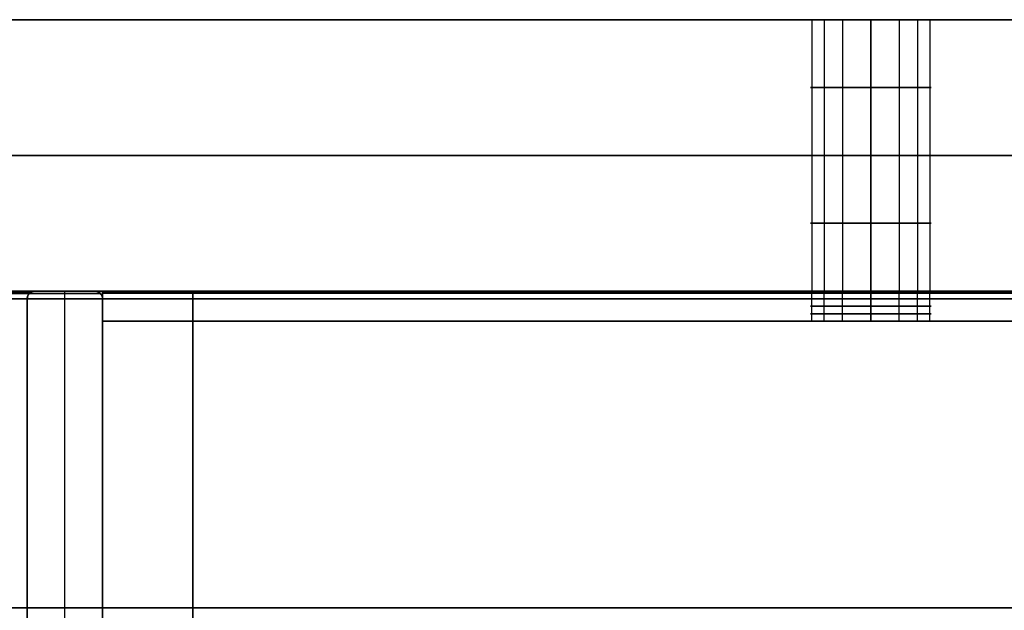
# Model space of a CAD drawing. Header units: millimetres. Extents: x -360 to 360, y 0 to 442.
# Tile 5 of 41: x -322 to -256, y 321 to 360. Entities that reach past the tile are written whole.
import ezdxf

# ---------------------------------------------------------------- set-up
doc = ezdxf.new("R2010")
doc.units = ezdxf.units.MM
doc.header["$MEASUREMENT"] = 0
for name, color, linetype in [('IGES LEVEL 14', 7, 'Continuous'), ('IGES LEVEL 20', 7, 'Continuous'), ('IGES LEVEL 26', 7, 'Continuous'), ('IGES LEVEL 27', 7, 'Continuous'), ('IGES LEVEL 28', 7, 'Continuous'), ('IGES LEVEL 34', 7, 'Continuous'), ('IGES LEVEL 5', 7, 'Continuous'), ('IGES LEVEL 6', 7, 'Continuous'), ('IGES LEVEL 9', 7, 'Continuous')]:
    doc.layers.add(name, color=color, linetype=linetype)

msp = doc.modelspace()

# ---------------------------------------------------------------- linework, layer by layer
at = {"layer": 'IGES LEVEL 14', "color": 252}
for centre, start, end in [((-320.5, 341.5), 90, 180), ((-316.5, 341.5), 360, 90)]:
    msp.add_arc(centre, 0.5, start, end, dxfattribs=at)
at = {"layer": 'IGES LEVEL 14'}
for points in [[(-321, 341.5, 294.789), (-321, 341.793, 294.789), (-320.793, 342, 294.88), (-320.5, 342, 295.007)], [(-320.5, 342, -295.007), (-320.793, 342, -294.88), (-321, 341.793, -294.789), (-321, 341.5, -294.789)], [(-316.5, 342, 296.751), (-316.207, 342, 296.879), (-316, 341.793, 296.969), (-316, 341.5, 296.969)], [(-316, 341.5, -296.969), (-316, 341.793, -296.969), (-316.207, 342, -296.879), (-316.5, 342, -296.751)]]:
    msp.add_rational_spline(points, [1, 0.804737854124, 0.804737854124, 1], degree=3, dxfattribs=at)
at = {"layer": 'IGES LEVEL 14', "color": 252}
for points in [[(-321, 341.5, -294.789), (-321, 341.793, -294.789), (-320.793, 342, -294.88), (-320.5, 342, -295.007)], [(-320.5, 342, 295.007), (-320.793, 342, 294.88), (-321, 341.793, 294.789), (-321, 341.5, 294.789)], [(-320.5, 342, -295.007), (-320.793, 342, -294.88), (-321, 341.793, -294.789), (-321, 341.5, -294.789)], [(-321, 341.5, 294.789), (-321, 341.793, 294.789), (-320.793, 342, 294.88), (-320.5, 342, 295.007)], [(-316.5, 342, -296.751), (-316.207, 342, -296.879), (-316, 341.793, -296.969), (-316, 341.5, -296.969)], [(-316, 341.5, 296.969), (-316, 341.793, 296.969), (-316.207, 342, 296.879), (-316.5, 342, 296.751)], [(-316, 341.5, -296.969), (-316, 341.793, -296.969), (-316.207, 342, -296.879), (-316.5, 342, -296.751)], [(-316.5, 342, 296.751), (-316.207, 342, 296.879), (-316, 341.793, 296.969), (-316, 341.5, 296.969)]]:
    msp.add_rational_spline(points, [1, 0.804737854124, 0.804737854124, 1], degree=3, dxfattribs=at)
for points in [[(-320.817, 341.887, 294.869), (-320.817, 341.887), (-320.817, 341.887, -294.869)], [(-320.5, 342, -295.007), (-318.5, 342, -295.879), (-316.5, 342, -296.751)], [(-316.5, 342, 296.751), (-318.5, 342, 295.879), (-320.5, 342, 295.007)], [(-320.5, 342, 295.007), (-320.5, 342), (-320.5, 342, -295.007)], [(-316.5, 342, 296.751), (-318.5, 342, 295.879), (-320.5, 342, 295.007)], [(-320.5, 342, 295.007), (-320.5, 342), (-320.5, 342, -295.007)], [(-320.5, 342, -295.007), (-318.5, 342, -295.879), (-316.5, 342, -296.751)], [(-320.5, 342), (-318.5, 342), (-316.5, 342)], [(-318.5, 292, -295.879), (-318.5, 317, -295.879), (-318.5, 342, -295.879)], [(-318.5, 292, 295.879), (-318.5, 317, 295.879), (-318.5, 342, 295.879)], [(-318.5, 342, 295.879), (-318.5, 342), (-318.5, 342, -295.879)], [(-316.5, 342, -296.751), (-316.5, 342), (-316.5, 342, 296.751)], [(-316.5, 342, -296.751), (-316.5, 342), (-316.5, 342, 296.751)], [(-321, 292.5, -294.789), (-321, 317, -294.789), (-321, 341.5, -294.789)], [(-321, 341.5, 294.789), (-321, 317, 294.789), (-321, 292.5, 294.789)], [(-321, 292.5, -294.789), (-321, 317, -294.789), (-321, 341.5, -294.789)], [(-321, 341.5, -294.789), (-321, 341.5), (-321, 341.5, 294.789)], [(-321, 341.5, 294.789), (-321, 317, 294.789), (-321, 292.5, 294.789)], [(-321, 292.5), (-321, 317), (-321, 341.5)], [(-321, 341.5, -294.789), (-321, 341.5), (-321, 341.5, 294.789)], [(-316.146, 341.854, 296.905), (-316.146, 341.854), (-316.146, 341.854, -296.905)], [(-316, 341.5, -296.969), (-316, 317, -296.969), (-316, 292.5, -296.969)], [(-316, 292.5, 296.969), (-316, 317, 296.969), (-316, 341.5, 296.969)], [(-316, 292.5, 296.969), (-316, 317, 296.969), (-316, 341.5, 296.969)], [(-316, 341.5, 296.969), (-316, 341.5), (-316, 341.5, -296.969)], [(-316, 341.5, -296.969), (-316, 317, -296.969), (-316, 292.5, -296.969)], [(-316, 292.5), (-316, 317), (-316, 341.5)], [(-316, 341.5, 296.969), (-316, 341.5), (-316, 341.5, -296.969)]]:
    msp.add_open_spline(points, degree=2, dxfattribs=at)
at = {"layer": 'IGES LEVEL 14'}
for points in [[(-320.5, 342, -295.007), (-318.5, 342, -295.879), (-316.5, 342, -296.751)], [(-320.5, 342, 295.007), (-320.5, 342), (-320.5, 342, -295.007)], [(-316.5, 342, 296.751), (-318.5, 342, 295.879), (-320.5, 342, 295.007)], [(-316.5, 342, -296.751), (-316.5, 342), (-316.5, 342, 296.751)], [(-321, 292.5, -294.789), (-321, 317, -294.789), (-321, 341.5, -294.789)], [(-321, 341.5, 294.789), (-321, 317, 294.789), (-321, 292.5, 294.789)], [(-321, 341.5, -294.789), (-321, 341.5), (-321, 341.5, 294.789)], [(-316, 341.5, -296.969), (-316, 317, -296.969), (-316, 292.5, -296.969)], [(-316, 292.5, 296.969), (-316, 317, 296.969), (-316, 341.5, 296.969)], [(-316, 341.5, 296.969), (-316, 341.5), (-316, 341.5, -296.969)]]:
    msp.add_open_spline(points, degree=2, dxfattribs=at)
at = {"layer": 'IGES LEVEL 20', "extrusion": (1, 0, 0)}
for centre, start, end in [((341.5, -295.5, -316), 270, 0), ((341.5, -276.5, -316), 0, 90)]:
    msp.add_arc(centre, 0.5, start, end, dxfattribs=at)
at = {"layer": 'IGES LEVEL 20', "color": 252, "extrusion": (1, 0, 0)}
for centre, start, end in [((341.5, -276.5, -316), 0, 90), ((341.5, -295.5, -316), 270, 0), ((341.5, -295.5, -316), 270, 0), ((341.5, -276.5, -316), 0, 90)]:
    msp.add_arc(centre, 0.5, start, end, dxfattribs=at)
at = {"layer": 'IGES LEVEL 20', "extrusion": (0, 1, 0)}
for centre, start, end in [((265, -286, 342), 270, 90), ((265, -286, 342), 90, 270), ((265, -286, 340), 270, 90), ((265, -286, 340), 90, 270)]:
    msp.add_arc(centre, 4, start, end, dxfattribs=at)
at = {"layer": 'IGES LEVEL 20', "color": 252, "extrusion": (0, 1, 0)}
for centre, start, end in [((265, -286, 342), 270, 90), ((265, -286, 342), 90, 270), ((265, -286, 341.5), 270, 90), ((265, -286, 341.5), 90, 270), ((265, -286, 341), 270, 90), ((265, -286, 341), 90, 270), ((265, -286, 340.5), 270, 90), ((265, -286, 340), 270, 90), ((265, -286, 340), 270, 90), ((265, -286, 340.5), 90, 270), ((265, -286, 340), 90, 270), ((265, -286, 340), 90, 270)]:
    msp.add_arc(centre, 4, start, end, dxfattribs=at)
at = {"layer": 'IGES LEVEL 20'}
for points in [[(-316, 342, -295.5), (0, 342, -295.5), (316, 342, -295.5)], [(-316, 342, -276.5), (-316, 342, -286), (-316, 342, -295.5)], [(316, 342, -276.5), (0, 342, -276.5), (-316, 342, -276.5)], [(-265, 342, -290), (-265, 341, -290), (-265, 340, -290)], [(-265, 340, -282), (-265, 341, -282), (-265, 342, -282)], [(-316, 341.5, -296), (-316, 317, -296), (-316, 292.5, -296)], [(316, 341.5, -296), (0, 341.5, -296), (-316, 341.5, -296)], [(-316, 341.5, -276), (0, 341.5, -276), (316, 341.5, -276)], [(-316, 292.5, -276), (-316, 317, -276), (-316, 341.5, -276)], [(-316, 294, -278), (-316, 317, -278), (-316, 340, -278)], [(-316, 340, -294), (-316, 317, -294), (-316, 294, -294)], [(-316, 340, -278), (-316, 340, -286), (-316, 340, -294)], [(316, 340, -278), (0, 340, -278), (-316, 340, -278)], [(-316, 340, -294), (0, 340, -294), (316, 340, -294)]]:
    msp.add_open_spline(points, degree=2, dxfattribs=at)
at = {"layer": 'IGES LEVEL 20', "color": 252}
for points in [[(-316, 342, -276.5), (-316, 342, -286), (-316, 342, -295.5)], [(-316, 340, -286), (-316, 341, -286), (-316, 342, -286)], [(-316, 342, -295.5), (0, 342, -295.5), (316, 342, -295.5)], [(-316, 342, -276.5), (-316, 342, -286), (-316, 342, -295.5)], [(-316, 342, -295.5), (0, 342, -295.5), (316, 342, -295.5)], [(316, 342, -276.5), (0, 342, -276.5), (-316, 342, -276.5)], [(-316, 342, -286), (-292.5, 342, -286), (-269, 342, -286)], [(316, 342, -276.5), (0, 342, -276.5), (-316, 342, -276.5)], [(316, 341.887, -276.183), (0, 341.887, -276.183), (-316, 341.887, -276.183)], [(-268.923, 340, -286.78), (-268.923, 341, -286.78), (-268.923, 342, -286.78)], [(-268.092, 340, -283.462), (-268.092, 341, -283.462), (-268.092, 342, -283.462)], [(-266.886, 340, -289.528), (-266.886, 341, -289.528), (-266.886, 342, -289.528)], [(-265, 340, -290), (-265, 341, -290), (-265, 342, -290)], [(-265, 342, -282), (-265, 341, -282), (-265, 340, -282)], [(-265, 340, -282), (-265, 341, -282), (-265, 342, -282)], [(-265, 342, -290), (-265, 341, -290), (-265, 340, -290)], [(-263.114, 340, -289.528), (-263.114, 341, -289.528), (-263.114, 342, -289.528)], [(-261.908, 340, -283.462), (-261.908, 341, -283.462), (-261.908, 342, -283.462)], [(-261.077, 340, -286.78), (-261.077, 341, -286.78), (-261.077, 342, -286.78)], [(-261, 342, -286), (0, 342, -286), (261, 342, -286)], [(316, 341.854, -295.854), (0, 341.854, -295.854), (-316, 341.854, -295.854)], [(-316, 292.5, -276), (-316, 317, -276), (-316, 341.5, -276)], [(-316, 341.5, -296), (-316, 317, -296), (-316, 292.5, -296)], [(316, 341.5, -296), (0, 341.5, -296), (-316, 341.5, -296)], [(-316, 341.5, -296), (-316, 317, -296), (-316, 292.5, -296)], [(316, 341.5, -296), (0, 341.5, -296), (-316, 341.5, -296)], [(-316, 341.5, -276), (0, 341.5, -276), (316, 341.5, -276)], [(-316, 292.5, -276), (-316, 317, -276), (-316, 341.5, -276)], [(-316, 341.5, -276), (0, 341.5, -276), (316, 341.5, -276)], [(-316, 340, -294), (-316, 340, -286), (-316, 340, -278)], [(-316, 340, -278), (-316, 317, -278), (-316, 294, -278)], [(-316, 294, -294), (-316, 317, -294), (-316, 340, -294)], [(-316, 294, -278), (-316, 317, -278), (-316, 340, -278)], [(-316, 340, -278), (0, 340, -278), (316, 340, -278)], [(316, 340, -294), (0, 340, -294), (-316, 340, -294)], [(-316, 340, -294), (-316, 317, -294), (-316, 294, -294)], [(-316, 340, -278), (-316, 340, -286), (-316, 340, -294)], [(-316, 340, -294), (0, 340, -294), (316, 340, -294)], [(316, 340, -278), (0, 340, -278), (-316, 340, -278)], [(-316, 340, -286), (-292.5, 340, -286), (-269, 340, -286)], [(-261, 340, -286), (0, 340, -286), (261, 340, -286)]]:
    msp.add_open_spline(points, degree=2, dxfattribs=at)
for points, knots in [([(-265, 342, -290), (-265.971, 342, -290), (-266.91, 342, -289.646), (-267.973, 342, -288.713), (-268.24, 342, -288.388), (-268.815, 342, -287.395), (-269, 342, -286.704), (-269, 342, -285.296), (-268.815, 342, -284.606), (-268.24, 342, -283.613), (-267.973, 342, -283.288), (-266.91, 342, -282.354), (-265.971, 342, -282), (-265, 342, -282)], [0, 0, 0, 0, 0.229258, 0.229258, 0.333762, 0.333762, 0.499994, 0.499994, 0.666123, 0.666123, 0.770728, 0.770728, 1, 1, 1, 1]), ([(-265, 342, -282), (-264.029, 342, -282), (-263.09, 342, -282.354), (-262.027, 342, -283.287), (-261.76, 342, -283.612), (-261.185, 342, -284.605), (-261, 342, -285.296), (-261, 342, -286.704), (-261.185, 342, -287.394), (-261.76, 342, -288.387), (-262.027, 342, -288.712), (-263.09, 342, -289.646), (-264.029, 342, -290), (-265, 342, -290)], [1, 1, 1, 1, 1.229258, 1.229258, 1.333762, 1.333762, 1.499994, 1.499994, 1.666123, 1.666123, 1.770728, 1.770728, 2, 2, 2, 2])]:
    msp.add_open_spline(points, degree=3, knots=knots, dxfattribs=at)
at = {"layer": 'IGES LEVEL 26', "extrusion": (0, 1, 0)}
for centre, start, end in [((265, -286, 360), 270, 90), ((265, 286, 360), 270, 90), ((265, -286, 360), 90, 270), ((265, 286, 360), 90, 270), ((265, -286, 342), 270, 90), ((265, 286, 342), 270, 90), ((265, -286, 342), 90, 270), ((265, 286, 342), 90, 270)]:
    msp.add_arc(centre, 4, start, end, dxfattribs=at)
at = {"layer": 'IGES LEVEL 26', "color": 255, "extrusion": (0, 1, 0)}
for centre, start, end in [((265, 286, 360), 270, 90), ((265, -286, 360), 270, 90), ((265, -286, 360), 270, 90), ((265, 286, 360), 270, 90), ((265, 286, 360), 90, 270), ((265, -286, 360), 90, 270), ((265, 286, 360), 90, 270), ((265, -286, 360), 90, 270), ((265, -286, 355.5), 270, 90), ((265, 286, 355.5), 270, 90), ((265, 286, 355.5), 90, 270), ((265, -286, 355.5), 90, 270), ((265, -286, 351), 270, 90), ((265, 286, 351), 270, 90), ((265, 286, 351), 90, 270), ((265, -286, 351), 90, 270), ((265, -286, 346.5), 270, 90), ((265, 286, 346.5), 270, 90), ((265, 286, 346.5), 90, 270), ((265, -286, 346.5), 90, 270), ((265, 286, 342), 270, 90), ((265, -286, 342), 270, 90), ((265, -286, 342), 270, 90), ((265, 286, 342), 270, 90), ((265, 286, 342), 90, 270), ((265, -286, 342), 90, 270), ((265, 286, 342), 90, 270), ((265, -286, 342), 90, 270)]:
    msp.add_arc(centre, 4, start, end, dxfattribs=at)
at = {"layer": 'IGES LEVEL 26'}
for points in [[(340, 360, 315), (0, 360, 315), (-340, 360, 315)], [(-340, 360, -315), (0, 360, -315), (340, 360, -315)], [(-265, 342, -282), (-265, 351, -282), (-265, 360, -282)], [(-265, 360, -290), (-265, 351, -290), (-265, 342, -290)], [(-265, 342, 290), (-265, 351, 290), (-265, 360, 290)], [(-265, 360, 282), (-265, 351, 282), (-265, 342, 282)], [(340, 342, 315), (0, 342, 315), (-340, 342, 315)], [(-340, 342, -315), (0, 342, -315), (340, 342, -315)]]:
    msp.add_open_spline(points, degree=2, dxfattribs=at)
at = {"layer": 'IGES LEVEL 26', "color": 255}
for points in [[(340, 360, -315), (0, 360, -315), (-340, 360, -315)], [(-340, 360, 315), (0, 360, 315), (340, 360, 315)], [(-340, 360, -315), (0, 360, -315), (340, 360, -315)], [(340, 360, 315), (0, 360, 315), (-340, 360, 315)], [(-340, 360), (-293.75, 360), (-247.5, 360)], [(-268.923, 360, -285.22), (-268.923, 351, -285.22), (-268.923, 342, -285.22)], [(-268.923, 360, 286.78), (-268.923, 351, 286.78), (-268.923, 342, 286.78)], [(-268.092, 360, -288.538), (-268.092, 351, -288.538), (-268.092, 342, -288.538)], [(-268.092, 360, 283.462), (-268.092, 351, 283.462), (-268.092, 342, 283.462)], [(-266.886, 360, -282.472), (-266.886, 351, -282.472), (-266.886, 342, -282.472)], [(-266.886, 360, 289.528), (-266.886, 351, 289.528), (-266.886, 342, 289.528)], [(-265, 360, 290), (-265, 351, 290), (-265, 342, 290)], [(-265, 342, 282), (-265, 351, 282), (-265, 360, 282)], [(-265, 360, -282), (-265, 351, -282), (-265, 342, -282)], [(-265, 342, -290), (-265, 351, -290), (-265, 360, -290)], [(-265, 360, -290), (-265, 351, -290), (-265, 342, -290)], [(-265, 342, -282), (-265, 351, -282), (-265, 360, -282)], [(-265, 360, 282), (-265, 351, 282), (-265, 342, 282)], [(-265, 342, 290), (-265, 351, 290), (-265, 360, 290)], [(-263.114, 360, 289.528), (-263.114, 351, 289.528), (-263.114, 342, 289.528)], [(-263.114, 360, -282.472), (-263.114, 351, -282.472), (-263.114, 342, -282.472)], [(-261.908, 360, 283.462), (-261.908, 351, 283.462), (-261.908, 342, 283.462)], [(-261.908, 360, -288.538), (-261.908, 351, -288.538), (-261.908, 342, -288.538)], [(-261.077, 360, 286.78), (-261.077, 351, 286.78), (-261.077, 342, 286.78)], [(-261.077, 360, -285.22), (-261.077, 351, -285.22), (-261.077, 342, -285.22)], [(-340, 351, -315), (0, 351, -315), (340, 351, -315)], [(340, 351, 315), (0, 351, 315), (-340, 351, 315)], [(-340, 342, -315), (0, 342, -315), (340, 342, -315)], [(340, 342, 315), (0, 342, 315), (-340, 342, 315)], [(-340, 342, -315), (0, 342, -315), (340, 342, -315)], [(340, 342, 315), (0, 342, 315), (-340, 342, 315)], [(-340, 342), (-293.75, 342), (-247.5, 342)]]:
    msp.add_open_spline(points, degree=2, dxfattribs=at)
at = {"layer": 'IGES LEVEL 27'}
for points in [[(-310, 342, 315), (-310, 342, 306), (-310, 342, 297)], [(-310, 342, 297), (0, 342, 297), (310, 342, 297)], [(-310, 277, 297), (-310, 309.5, 297), (-310, 342, 297)], [(-310, 342, 315), (0, 342, 315), (310, 342, 315)], [(-310, 277, 315), (-310, 309.5, 315), (-310, 342, 315)]]:
    msp.add_open_spline(points, degree=2, dxfattribs=at)
at = {"layer": 'IGES LEVEL 27', "color": 255}
for points in [[(-310, 342, 297), (-310, 342, 306), (-310, 342, 315)], [(-310, 342, 315), (0, 342, 315), (310, 342, 315)], [(310, 342, 297), (0, 342, 297), (-310, 342, 297)], [(-310, 342, 306), (0, 342, 306), (310, 342, 306)], [(-310, 277, 315), (-310, 309.5, 315), (-310, 342, 315)], [(-310, 342, 315), (-310, 342, 306), (-310, 342, 297)], [(-310, 342, 297), (-310, 309.5, 297), (-310, 277, 297)], [(-310, 277, 306), (-310, 309.5, 306), (-310, 342, 306)], [(-310, 277, 297), (-310, 309.5, 297), (-310, 342, 297)], [(-310, 342, 297), (0, 342, 297), (310, 342, 297)], [(-310, 277, 315), (-310, 309.5, 315), (-310, 342, 315)], [(-310, 342, 315), (0, 342, 315), (310, 342, 315)]]:
    msp.add_open_spline(points, degree=2, dxfattribs=at)
at = {"layer": 'IGES LEVEL 28'}
for points in [[(-310, 342, -297), (-310, 342, -306), (-310, 342, -315)], [(-310, 342, -315), (0, 342, -315), (310, 342, -315)], [(-310, 277, -315), (-310, 309.5, -315), (-310, 342, -315)], [(-310, 342, -297), (0, 342, -297), (310, 342, -297)], [(-310, 277, -297), (-310, 309.5, -297), (-310, 342, -297)]]:
    msp.add_open_spline(points, degree=2, dxfattribs=at)
at = {"layer": 'IGES LEVEL 28', "color": 255}
for points in [[(-310, 342, -315), (-310, 342, -306), (-310, 342, -297)], [(-310, 342, -297), (0, 342, -297), (310, 342, -297)], [(310, 342, -315), (0, 342, -315), (-310, 342, -315)], [(-310, 342, -306), (0, 342, -306), (310, 342, -306)], [(-310, 277, -297), (-310, 309.5, -297), (-310, 342, -297)], [(-310, 342, -297), (-310, 342, -306), (-310, 342, -315)], [(-310, 342, -315), (-310, 309.5, -315), (-310, 277, -315)], [(-310, 277, -306), (-310, 309.5, -306), (-310, 342, -306)], [(-310, 277, -315), (-310, 309.5, -315), (-310, 342, -315)], [(-310, 342, -315), (0, 342, -315), (310, 342, -315)], [(-310, 277, -297), (-310, 309.5, -297), (-310, 342, -297)], [(-310, 342, -297), (0, 342, -297), (310, 342, -297)]]:
    msp.add_open_spline(points, degree=2, dxfattribs=at)
at = {"layer": 'IGES LEVEL 34', "color": 253}
for points in [[(-341, 321, 335), (0, 321, 335), (341, 321, 335)], [(341, 321, -335), (0, 321, -335), (-341, 321, -335)]]:
    msp.add_open_spline(points, degree=2, dxfattribs=at)
at = {"layer": 'IGES LEVEL 5', "color": 252}
for points in [[(-320.817, 341.887, -294.869), (-337.197, 341.887, -310.086), (-353.577, 341.887, -325.302)], [(-320.5, 342, -295.007), (-336.931, 342, -310.271), (-353.361, 342, -325.535)], [(-320.5, 342, -295.007), (-336.931, 342, -310.271), (-353.361, 342, -325.535)], [(-350.639, 342, -328.465), (-333.569, 342, -312.608), (-316.5, 342, -296.751)], [(-350.639, 342, -328.465), (-333.569, 342, -312.608), (-316.5, 342, -296.751)], [(-316.5, 342, -296.751), (-318.5, 342, -295.879), (-320.5, 342, -295.007)], [(-316.5, 342, -296.751), (-318.5, 342, -295.879), (-320.5, 342, -295.007)], [(-318.5, 292, -295.879), (-318.5, 317, -295.879), (-318.5, 342, -295.879)], [(-353.702, 341.5, -325.168), (-337.351, 341.5, -309.979), (-321, 341.5, -294.789)], [(-353.702, 341.5, -325.168), (-337.351, 341.5, -309.979), (-321, 341.5, -294.789)], [(-316.146, 341.854, -296.905), (-333.272, 341.854, -312.815), (-350.398, 341.854, -328.724)], [(-316, 341.5, -296.969), (-333.149, 341.5, -312.9), (-350.298, 341.5, -328.832)], [(-316, 341.5, -296.969), (-333.149, 341.5, -312.9), (-350.298, 341.5, -328.832)], [(-321, 341.5, -294.789), (-321, 317, -294.789), (-321, 292.5, -294.789)], [(-321, 341.5, -294.789), (-321, 317, -294.789), (-321, 292.5, -294.789)], [(-316, 292.5, -296.969), (-316, 317, -296.969), (-316, 341.5, -296.969)], [(-316, 292.5, -296.969), (-316, 317, -296.969), (-316, 341.5, -296.969)]]:
    msp.add_open_spline(points, degree=2, dxfattribs=at)
at = {"layer": 'IGES LEVEL 5'}
for points in [[(-320.5, 342, -295.007), (-336.931, 342, -310.271), (-353.361, 342, -325.535)], [(-350.639, 342, -328.465), (-333.569, 342, -312.608), (-316.5, 342, -296.751)], [(-316.5, 342, -296.751), (-318.5, 342, -295.879), (-320.5, 342, -295.007)], [(-353.702, 341.5, -325.168), (-337.351, 341.5, -309.979), (-321, 341.5, -294.789)], [(-316, 341.5, -296.969), (-333.149, 341.5, -312.9), (-350.298, 341.5, -328.832)], [(-321, 341.5, -294.789), (-321, 317, -294.789), (-321, 292.5, -294.789)], [(-316, 292.5, -296.969), (-316, 317, -296.969), (-316, 341.5, -296.969)]]:
    msp.add_open_spline(points, degree=2, dxfattribs=at)
for points in [[(-321, 341.5, -294.789), (-321, 341.793, -294.789), (-320.793, 342, -294.88), (-320.5, 342, -295.007)], [(-316.5, 342, -296.751), (-316.207, 342, -296.879), (-316, 341.793, -296.969), (-316, 341.5, -296.969)]]:
    msp.add_rational_spline(points, [1, 0.804737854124, 0.804737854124, 1], degree=3, dxfattribs=at)
at = {"layer": 'IGES LEVEL 5', "color": 252}
for points in [[(-320.5, 342, -295.007), (-320.793, 342, -294.88), (-321, 341.793, -294.789), (-321, 341.5, -294.789)], [(-321, 341.5, -294.789), (-321, 341.793, -294.789), (-320.793, 342, -294.88), (-320.5, 342, -295.007)], [(-316, 341.5, -296.969), (-316, 341.793, -296.969), (-316.207, 342, -296.879), (-316.5, 342, -296.751)], [(-316.5, 342, -296.751), (-316.207, 342, -296.879), (-316, 341.793, -296.969), (-316, 341.5, -296.969)]]:
    msp.add_rational_spline(points, [1, 0.804737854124, 0.804737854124, 1], degree=3, dxfattribs=at)
at = {"layer": 'IGES LEVEL 6', "color": 252}
for points in [[(-353.577, 341.887, 325.302), (-337.197, 341.887, 310.086), (-320.817, 341.887, 294.869)], [(-353.361, 342, 325.535), (-336.931, 342, 310.271), (-320.5, 342, 295.007)], [(-353.361, 342, 325.535), (-336.931, 342, 310.271), (-320.5, 342, 295.007)], [(-316.5, 342, 296.751), (-333.569, 342, 312.608), (-350.639, 342, 328.465)], [(-316.5, 342, 296.751), (-333.569, 342, 312.608), (-350.639, 342, 328.465)], [(-320.5, 342, 295.007), (-318.5, 342, 295.879), (-316.5, 342, 296.751)], [(-320.5, 342, 295.007), (-318.5, 342, 295.879), (-316.5, 342, 296.751)], [(-318.5, 292, 295.879), (-318.5, 317, 295.879), (-318.5, 342, 295.879)], [(-321, 341.5, 294.789), (-337.351, 341.5, 309.979), (-353.702, 341.5, 325.168)], [(-321, 341.5, 294.789), (-337.351, 341.5, 309.979), (-353.702, 341.5, 325.168)], [(-350.398, 341.854, 328.724), (-333.272, 341.854, 312.815), (-316.146, 341.854, 296.905)], [(-350.298, 341.5, 328.832), (-333.149, 341.5, 312.9), (-316, 341.5, 296.969)], [(-350.298, 341.5, 328.832), (-333.149, 341.5, 312.9), (-316, 341.5, 296.969)], [(-321, 292.5, 294.789), (-321, 317, 294.789), (-321, 341.5, 294.789)], [(-321, 292.5, 294.789), (-321, 317, 294.789), (-321, 341.5, 294.789)], [(-316, 341.5, 296.969), (-316, 317, 296.969), (-316, 292.5, 296.969)], [(-316, 341.5, 296.969), (-316, 317, 296.969), (-316, 292.5, 296.969)]]:
    msp.add_open_spline(points, degree=2, dxfattribs=at)
at = {"layer": 'IGES LEVEL 6'}
for points in [[(-353.361, 342, 325.535), (-336.931, 342, 310.271), (-320.5, 342, 295.007)], [(-316.5, 342, 296.751), (-333.569, 342, 312.608), (-350.639, 342, 328.465)], [(-320.5, 342, 295.007), (-318.5, 342, 295.879), (-316.5, 342, 296.751)], [(-321, 341.5, 294.789), (-337.351, 341.5, 309.979), (-353.702, 341.5, 325.168)], [(-350.298, 341.5, 328.832), (-333.149, 341.5, 312.9), (-316, 341.5, 296.969)], [(-321, 292.5, 294.789), (-321, 317, 294.789), (-321, 341.5, 294.789)], [(-316, 341.5, 296.969), (-316, 317, 296.969), (-316, 292.5, 296.969)]]:
    msp.add_open_spline(points, degree=2, dxfattribs=at)
for points in [[(-320.5, 342, 295.007), (-320.793, 342, 294.88), (-321, 341.793, 294.789), (-321, 341.5, 294.789)], [(-316, 341.5, 296.969), (-316, 341.793, 296.969), (-316.207, 342, 296.879), (-316.5, 342, 296.751)]]:
    msp.add_rational_spline(points, [1, 0.804737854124, 0.804737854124, 1], degree=3, dxfattribs=at)
at = {"layer": 'IGES LEVEL 6', "color": 252}
for points in [[(-321, 341.5, 294.789), (-321, 341.793, 294.789), (-320.793, 342, 294.88), (-320.5, 342, 295.007)], [(-320.5, 342, 295.007), (-320.793, 342, 294.88), (-321, 341.793, 294.789), (-321, 341.5, 294.789)], [(-316.5, 342, 296.751), (-316.207, 342, 296.879), (-316, 341.793, 296.969), (-316, 341.5, 296.969)], [(-316, 341.5, 296.969), (-316, 341.793, 296.969), (-316.207, 342, 296.879), (-316.5, 342, 296.751)]]:
    msp.add_rational_spline(points, [1, 0.804737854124, 0.804737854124, 1], degree=3, dxfattribs=at)
at = {"layer": 'IGES LEVEL 9', "extrusion": (1, 0, 0)}
for centre, start, end in [((341.5, 276.5, -316), 270, 0), ((341.5, 295.5, -316), 0, 90)]:
    msp.add_arc(centre, 0.5, start, end, dxfattribs=at)
at = {"layer": 'IGES LEVEL 9', "color": 252, "extrusion": (1, 0, 0)}
for centre, start, end in [((341.5, 295.5, -316), 0, 90), ((341.5, 276.5, -316), 270, 0), ((341.5, 276.5, -316), 270, 0), ((341.5, 295.5, -316), 0, 90)]:
    msp.add_arc(centre, 0.5, start, end, dxfattribs=at)
at = {"layer": 'IGES LEVEL 9', "extrusion": (0, 1, 0)}
for centre, start, end in [((265, 286, 342), 270, 90), ((265, 286, 342), 90, 270), ((265, 286, 340), 270, 90), ((265, 286, 340), 90, 270)]:
    msp.add_arc(centre, 4, start, end, dxfattribs=at)
at = {"layer": 'IGES LEVEL 9', "color": 252, "extrusion": (0, 1, 0)}
for centre, start, end in [((265, 286, 342), 270, 90), ((265, 286, 342), 90, 270), ((265, 286, 341.5), 270, 90), ((265, 286, 341.5), 90, 270), ((265, 286, 341), 270, 90), ((265, 286, 341), 90, 270), ((265, 286, 340.5), 270, 90), ((265, 286, 340), 270, 90), ((265, 286, 340), 270, 90), ((265, 286, 340.5), 90, 270), ((265, 286, 340), 90, 270), ((265, 286, 340), 90, 270)]:
    msp.add_arc(centre, 4, start, end, dxfattribs=at)
at = {"layer": 'IGES LEVEL 9'}
for points in [[(-316, 342, 276.5), (0, 342, 276.5), (316, 342, 276.5)], [(-316, 342, 295.5), (-316, 342, 286), (-316, 342, 276.5)], [(316, 342, 295.5), (0, 342, 295.5), (-316, 342, 295.5)], [(-265, 342, 282), (-265, 341, 282), (-265, 340, 282)], [(-265, 340, 290), (-265, 341, 290), (-265, 342, 290)], [(-316, 341.5, 276), (-316, 317, 276), (-316, 292.5, 276)], [(316, 341.5, 276), (0, 341.5, 276), (-316, 341.5, 276)], [(-316, 341.5, 296), (0, 341.5, 296), (316, 341.5, 296)], [(-316, 292.5, 296), (-316, 317, 296), (-316, 341.5, 296)], [(-316, 294, 294), (-316, 317, 294), (-316, 340, 294)], [(-316, 340, 278), (-316, 317, 278), (-316, 294, 278)], [(-316, 340, 294), (-316, 340, 286), (-316, 340, 278)], [(316, 340, 294), (0, 340, 294), (-316, 340, 294)], [(-316, 340, 278), (0, 340, 278), (316, 340, 278)]]:
    msp.add_open_spline(points, degree=2, dxfattribs=at)
at = {"layer": 'IGES LEVEL 9', "color": 252}
for points in [[(-316, 342, 295.5), (-316, 342, 286), (-316, 342, 276.5)], [(-316, 340, 286), (-316, 341, 286), (-316, 342, 286)], [(-316, 342, 276.5), (0, 342, 276.5), (316, 342, 276.5)], [(-316, 342, 295.5), (-316, 342, 286), (-316, 342, 276.5)], [(-316, 342, 276.5), (0, 342, 276.5), (316, 342, 276.5)], [(316, 342, 295.5), (0, 342, 295.5), (-316, 342, 295.5)], [(-316, 342, 286), (-292.5, 342, 286), (-269, 342, 286)], [(316, 342, 295.5), (0, 342, 295.5), (-316, 342, 295.5)], [(316, 341.887, 295.817), (0, 341.887, 295.817), (-316, 341.887, 295.817)], [(-268.923, 340, 285.22), (-268.923, 341, 285.22), (-268.923, 342, 285.22)], [(-268.092, 340, 288.538), (-268.092, 341, 288.538), (-268.092, 342, 288.538)], [(-266.886, 340, 282.472), (-266.886, 341, 282.472), (-266.886, 342, 282.472)], [(-265, 340, 282), (-265, 341, 282), (-265, 342, 282)], [(-265, 342, 290), (-265, 341, 290), (-265, 340, 290)], [(-265, 340, 290), (-265, 341, 290), (-265, 342, 290)], [(-265, 342, 282), (-265, 341, 282), (-265, 340, 282)], [(-263.114, 340, 282.472), (-263.114, 341, 282.472), (-263.114, 342, 282.472)], [(-261.908, 340, 288.538), (-261.908, 341, 288.538), (-261.908, 342, 288.538)], [(-261.077, 340, 285.22), (-261.077, 341, 285.22), (-261.077, 342, 285.22)], [(-261, 342, 286), (0, 342, 286), (261, 342, 286)], [(316, 341.854, 276.146), (0, 341.854, 276.146), (-316, 341.854, 276.146)], [(-316, 292.5, 296), (-316, 317, 296), (-316, 341.5, 296)], [(-316, 341.5, 276), (-316, 317, 276), (-316, 292.5, 276)], [(316, 341.5, 276), (0, 341.5, 276), (-316, 341.5, 276)], [(-316, 341.5, 276), (-316, 317, 276), (-316, 292.5, 276)], [(316, 341.5, 276), (0, 341.5, 276), (-316, 341.5, 276)], [(-316, 341.5, 296), (0, 341.5, 296), (316, 341.5, 296)], [(-316, 292.5, 296), (-316, 317, 296), (-316, 341.5, 296)], [(-316, 341.5, 296), (0, 341.5, 296), (316, 341.5, 296)], [(-316, 340, 278), (-316, 340, 286), (-316, 340, 294)], [(-316, 340, 294), (-316, 317, 294), (-316, 294, 294)], [(-316, 294, 278), (-316, 317, 278), (-316, 340, 278)], [(-316, 294, 294), (-316, 317, 294), (-316, 340, 294)], [(-316, 340, 294), (0, 340, 294), (316, 340, 294)], [(316, 340, 278), (0, 340, 278), (-316, 340, 278)], [(-316, 340, 278), (-316, 317, 278), (-316, 294, 278)], [(-316, 340, 294), (-316, 340, 286), (-316, 340, 278)], [(-316, 340, 278), (0, 340, 278), (316, 340, 278)], [(316, 340, 294), (0, 340, 294), (-316, 340, 294)], [(-316, 340, 286), (-292.5, 340, 286), (-269, 340, 286)], [(-261, 340, 286), (0, 340, 286), (261, 340, 286)]]:
    msp.add_open_spline(points, degree=2, dxfattribs=at)
for points, knots in [([(-265, 342, 282), (-265.971, 342, 282), (-266.91, 342, 282.354), (-267.973, 342, 283.287), (-268.24, 342, 283.612), (-268.815, 342, 284.605), (-269, 342, 285.296), (-269, 342, 286.704), (-268.815, 342, 287.394), (-268.24, 342, 288.387), (-267.973, 342, 288.712), (-266.91, 342, 289.646), (-265.971, 342, 290), (-265, 342, 290)], [0, 0, 0, 0, 0.229258, 0.229258, 0.333762, 0.333762, 0.499994, 0.499994, 0.666123, 0.666123, 0.770728, 0.770728, 1, 1, 1, 1]), ([(-265, 342, 290), (-264.029, 342, 290), (-263.09, 342, 289.646), (-262.027, 342, 288.713), (-261.76, 342, 288.388), (-261.185, 342, 287.395), (-261, 342, 286.704), (-261, 342, 285.296), (-261.185, 342, 284.606), (-261.76, 342, 283.613), (-262.027, 342, 283.288), (-263.09, 342, 282.354), (-264.029, 342, 282), (-265, 342, 282)], [1, 1, 1, 1, 1.229258, 1.229258, 1.333762, 1.333762, 1.499994, 1.499994, 1.666123, 1.666123, 1.770728, 1.770728, 2, 2, 2, 2])]:
    msp.add_open_spline(points, degree=3, knots=knots, dxfattribs=at)

doc.saveas('drawing.dxf')
